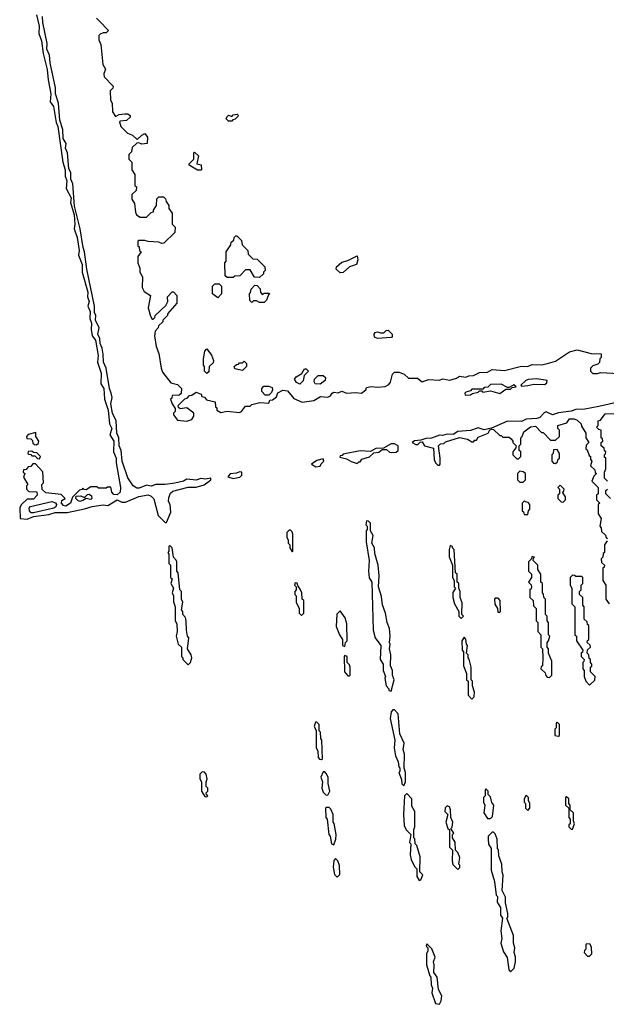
# Model space of a CAD drawing. Extents: x 2737310 to 2869991, y 870230 to 1012730.
# Tile 233 of 256: x 2783057 to 2786843, y 935490 to 941844. Entities that reach past the tile are written whole.
import ezdxf

# ---------------------------------------------------------------- set-up
doc = ezdxf.new("R2010")
doc.units = 0

msp = doc.modelspace()

# ---------------------------------------------------------------- linework, layer by layer
at = {"layer": '0CON02XD'}
for points in [[(2783165.5, 941875.5), (2783182.2, 941802.2), (2783180.6, 941755), (2783197.6, 941707.6), (2783208.5, 941625), (2783233.2, 941523.2), (2783239.4, 941455), (2783258.6, 941365), (2783254.3, 941315), (2783274.4, 941285), (2783291.7, 941181.7), (2783302.2, 941155), (2783335.7, 940925), (2783350, 940875), (2783350, 940835), (2783361.1, 940805), (2783357.1, 940755), (2783389.2, 940695), (2783384.3, 940664.3), (2783408.8, 940585), (2783412.9, 940525), (2783407.5, 940495), (2783428.1, 940438.1), (2783440.6, 940355), (2783435.8, 940325), (2783460, 940265), (2783459.2, 940215), (2783496.7, 940085), (2783494.4, 940055), (2783504.4, 940025), (2783495.8, 939995), (2783511.3, 939961.3), (2783508.6, 939915), (2783520, 939885), (2783517.5, 939845), (2783524, 939805), (2783546, 939775), (2783562.7, 939677.3), (2783558.6, 939635), (2783583.2, 939563.2), (2783580.8, 939495), (2783600, 939465), (2783604.3, 939395), (2783627.1, 939325), (2783636, 939235), (2783650.6, 939205), (2783637.5, 939165), (2783664.3, 939125), (2783662.9, 939055), (2783680, 939015), (2783679.4, 938985), (2783707.1, 938825), (2783705.4, 938794.6), (2783685, 938777.8), (2783665, 938780), (2783651.2, 938795), (2783645, 938827.5), (2783623, 938827), (2783615, 938820), (2783565, 938820), (2783555, 938830), (2783515, 938830), (2783485, 938810), (2783471.7, 938811.7), (2783465, 938820), (2783458.3, 938811.7), (2783441.7, 938808.3), (2783397, 938763), (2783385.6, 938724.4), (2783355, 938703.8), (2783339.4, 938709.4), (2783326, 938725), (2783328.8, 938741.2), (2783350, 938755), (2783325, 938780), (2783225, 938790), (2783201.7, 938811.7), (2783200, 938845), (2783210, 938855), (2783207, 938927), (2783158.3, 938978.3), (2783141.7, 938978.3), (2783128.3, 938961.7), (2783111.7, 938958.3), (2783098.3, 938941.7), (2783081.7, 938938.3), (2783080, 938925), (2783090, 938915), (2783081.7, 938891.7), (2783110, 938845), (2783100, 938835), (2783100, 938815), (2783115, 938800), (2783168.3, 938798.3), (2783170, 938775), (2783145, 938750), (2783105, 938750), (2783067, 938713), (2783056.7, 938695), (2783060, 938625), (2783105, 938620), (2783145, 938637.5), (2783245, 938650), (2783285, 938663.8), (2783363, 938663), (2783475, 938686.7), (2783525, 938703.3), (2783595, 938712.5), (2783625, 938710), (2783685, 938745.8), (2783715, 938731.2), (2783739.3, 938730.7), (2783825, 938766.7), (2783885, 938777.5), (2783905, 938770), (2783921.7, 938751.7), (2783950, 938645), (2783995, 938600), (2784005, 938600)], [(2784005, 938600), (2784032.5, 938665), (2784027.5, 938715), (2784017.5, 938735), (2784018.3, 938761.7), (2784030.7, 938789.3), (2784045, 938802.5), (2784085, 938812.5), (2784145, 938826.7), (2784195, 938827.5), (2784247, 938843), (2784280, 938865), (2784290, 938875), (2784290, 938885), (2784255, 938880), (2784225, 938883.8), (2784195, 938872), (2784135, 938880), (2784112.9, 938867.1), (2784057.1, 938852.9), (2783995, 938844.2), (2783935, 938844), (2783905, 938834), (2783875, 938840), (2783828.3, 938821.7), (2783811.7, 938821.7), (2783788.8, 938835), (2783755, 938886.7), (2783717.1, 938995), (2783712.5, 939065), (2783699.2, 939095), (2783695.8, 939145), (2783684.2, 939175), (2783679.2, 939255), (2783655.7, 939305), (2783645.7, 939365), (2783652.5, 939405), (2783647.5, 939435), (2783635.8, 939465), (2783615.8, 939595), (2783598.5, 939635), (2783595.8, 939685.8), (2783589.2, 939725), (2783576, 939755), (2783573.3, 939786.7), (2783560.8, 939815), (2783570, 939855), (2783545.6, 939905), (2783547.5, 939935), (2783539.2, 939955), (2783539.2, 939995), (2783490, 940235), (2783475.8, 940345), (2783465.8, 940375), (2783448, 940495), (2783411.2, 940641.2), (2783400, 940785), (2783387.5, 940815), (2783385.8, 940855), (2783374.1, 940884.1), (2783364.4, 940985), (2783352.9, 941015), (2783355.7, 941045), (2783338.3, 941078.3), (2783335.8, 941135), (2783315.6, 941195), (2783307.5, 941305), (2783288.6, 941365), (2783287.1, 941405), (2783253.1, 941565), (2783249.4, 941615), (2783232.9, 941655), (2783235, 941690), (2783206.6, 941826.6), (2783204.3, 941865)], [(2783553, 941853), (2783568.3, 941838.3)], [(2783568.3, 941838.3), (2783630, 941775), (2783615, 941760), (2783595, 941760), (2783575, 941750), (2783568.3, 941741.7), (2783567.5, 941715), (2783580, 941685), (2783592.5, 941555), (2783610, 941525), (2783600, 941495), (2783602.5, 941475), (2783660, 941415), (2783658.3, 941401.7), (2783640, 941385), (2783642.5, 941325), (2783652.5, 941305), (2783655, 941250), (2783675, 941220), (2783698.3, 941231.7), (2783735, 941237.5), (2783755, 941237.5), (2783770, 941225), (2783770, 941215), (2783747, 941193), (2783705, 941190), (2783700, 941185), (2783710, 941155), (2783751.7, 941111.7), (2783785, 941100), (2783815, 941070), (2783845, 941100), (2783865, 941110), (2783882.5, 941085), (2783880, 941045), (2783845, 941040), (2783825, 941050), (2783811.7, 941048.3), (2783781.7, 941018.3), (2783778.3, 940991.7), (2783760, 940975), (2783760, 940945), (2783780, 940925), (2783780, 940875), (2783800, 940845), (2783800, 940775), (2783810, 940765), (2783808.3, 940741.7), (2783780, 940715), (2783780, 940685), (2783797, 940657), (2783803, 940603), (2783810, 940585), (2783835, 940570), (2783875, 940570), (2783905, 940600), (2783920, 940605), (2783920, 940615), (2783940, 940645), (2783941.7, 940688.3), (2783955, 940700), (2783985, 940700), (2783998.3, 940688.3), (2784001.7, 940671.7), (2784020, 940645), (2784020, 940625), (2784040, 940595), (2784040, 940525), (2784060, 940505), (2784058.3, 940471.7), (2783987, 940403), (2783975, 940400), (2783955, 940407.5), (2783885, 940412.5), (2783865, 940420), (2783825, 940420), (2783820, 940415), (2783820, 940385), (2783828.3, 940378.3), (2783830, 940355), (2783840, 940345), (2783820, 940315), (2783820, 940275), (2783831.7, 940241.7), (2783832.5, 940215), (2783850, 940185), (2783847.5, 940115), (2783860.7, 940090.7), (2783900, 940065), (2783886.2, 939985), (2783901.7, 939931.7), (2783911.7, 939911.7), (2783918.3, 939911.7), (2783928.3, 939921.7), (2783930, 939935), (2783999.3, 940000.7), (2784012.5, 940025), (2784010, 940055), (2784041.7, 940088.3), (2784048.3, 940088.3), (2784070, 940065), (2784070, 940015), (2784010, 939945), (2784010, 939935), (2783980, 939905), (2783980, 939895), (2783951.7, 939868.3), (2783950, 939855), (2783930, 939835), (2783927.5, 939805), (2783936.7, 939735), (2783955, 939690), (2783970, 939595), (2783979.3, 939569.3), (2784031.7, 939501.7), (2784075, 939490), (2784100, 939465), (2784098.3, 939431.7), (2784085, 939420), (2784041.7, 939418.3), (2784038.3, 939401.7), (2784030, 939395), (2784040, 939365), (2784060, 939335), (2784060, 939315), (2784050, 939305), (2784050, 939295), (2784075, 939260), (2784135, 939252.5), (2784167.5, 939265), (2784180, 939285), (2784180, 939305), (2784135, 939340), (2784092.5, 939332.5), (2784081.7, 939341.7), (2784080, 939355), (2784121.7, 939398.3), (2784138.3, 939401.7), (2784151.7, 939418.3), (2784168.3, 939421.7), (2784195, 939440), (2784228.3, 939428.3), (2784231.7, 939411.7), (2784248.3, 939408.3), (2784261.7, 939391.7), (2784318.3, 939378.3), (2784320, 939345), (2784328.3, 939338.3), (2784330, 939325), (2784355, 939310), (2784395, 939317.5), (2784475, 939310), (2784487.5, 939315), (2784515, 939350), (2784545, 939350), (2784555, 939360), (2784607, 939373), (2784665, 939370), (2784671.7, 939388.3), (2784688.3, 939391.7), (2784715, 939410), (2784723.3, 939436.7), (2784755, 939452.5), (2784785, 939450), (2784825, 939400), (2784880, 939375), (2784955, 939386.7), (2784997, 939413), (2785045, 939407.5), (2785063, 939417), (2785072.5, 939435), (2785085, 939440), (2785113, 939437), (2785135, 939447.5), (2785165, 939433.3), (2785225, 939437.5), (2785263, 939433), (2785290, 939455), (2785295, 939470), (2785325, 939477.5), (2785365, 939472.5), (2785415, 939477.5), (2785439.3, 939490.7), (2785450, 939505), (2785463, 939557), (2785475, 939570), (2785505, 939570), (2785537, 939557), (2785565, 939530), (2785625, 939530), (2785655, 939507.5), (2785695, 939522.5), (2785765, 939517.5), (2785785, 939526.2), (2785833, 939517), (2785875, 939530), (2785895, 939543.3), (2785935, 939537.5), (2785955, 939546.7), (2785985, 939547.5), (2786023.6, 939566.4), (2786075, 939568.8), (2786105, 939586.2), (2786185, 939580), (2786295, 939608.8), (2786333, 939607), (2786365, 939620), (2786425, 939617.5), (2786455, 939622.5), (2786515, 939640), (2786605, 939700), (2786655, 939713.8), (2786745, 939690), (2786808.3, 939688.3), (2786810, 939665), (2786800, 939655), (2786798.3, 939631.7), (2786788.3, 939621.7), (2786755, 939610), (2786740, 939595), (2786740, 939575), (2786755, 939560), (2786785, 939560), (2786805, 939567.5), (2786925, 939560)], [(2784425, 941190), (2784405, 941190), (2784390, 941205), (2784395, 941220), (2784405, 941227.5), (2784425, 941220), (2784435, 941230), (2784460, 941235), (2784467, 941227), (2784465, 941220), (2784448.3, 941201.7), (2784431.7, 941198.3), (2784425, 941190)], [(2784225, 940872.5), (2784205, 940872.5), (2784150, 940905), (2784150, 940915), (2784180, 940945), (2784180, 940985), (2784185, 940990), (2784210, 940965), (2784200, 940915), (2784228.3, 940908.3), (2784230, 940875), (2784225, 940872.5)], [(2784605, 940180), (2784571.7, 940181.7), (2784545, 940230), (2784515, 940230), (2784478.3, 940191.7), (2784445, 940190), (2784435, 940180), (2784395, 940180), (2784381.7, 940191.7), (2784380, 940275), (2784390, 940285), (2784390, 940345), (2784418.3, 940391.7), (2784421.7, 940408.3), (2784438.3, 940421.7), (2784441.7, 940438.3), (2784451.7, 940448.3), (2784458.3, 940448.3), (2784488.3, 940418.3), (2784491.7, 940391.7), (2784530, 940355), (2784531.7, 940331.7), (2784561.7, 940301.7), (2784588.3, 940298.3), (2784638.3, 940248.3), (2784640, 940225), (2784630, 940215), (2784630, 940205), (2784605, 940180)], [(2785125, 940210), (2785100, 940235), (2785101.7, 940248.3), (2785135, 940280), (2785175, 940290), (2785235, 940320), (2785240, 940295), (2785230, 940265), (2785185, 940250), (2785145, 940212.5), (2785125, 940210)], [(2784335, 940050), (2784300, 940075), (2784300, 940125), (2784315, 940140), (2784345, 940140), (2784360, 940125), (2784360, 940075), (2784335, 940050)], [(2784635, 940020), (2784605, 940020), (2784585, 940030), (2784565, 940030), (2784555, 940020), (2784541.7, 940031.7), (2784540, 940075), (2784547, 940083), (2784550, 940105), (2784575, 940130), (2784588.3, 940128.3), (2784608.3, 940108.3), (2784610, 940085), (2784621.7, 940071.7), (2784635, 940080), (2784665, 940080), (2784670, 940075), (2784661.7, 940068.3), (2784650, 940035), (2784635, 940020)], [(2785365, 939787.5), (2785347.5, 939795), (2785343.3, 939815), (2785350, 939825), (2785365, 939830), (2785385, 939822.5), (2785407, 939823), (2785421.7, 939838.3), (2785435, 939840), (2785460, 939815), (2785460, 939795), (2785455, 939792.5), (2785365, 939787.5)], [(2784265, 939560), (2784250, 939575), (2784250, 939605), (2784242.5, 939615), (2784242.5, 939655), (2784252.5, 939705), (2784265, 939720), (2784295, 939680), (2784307.5, 939645), (2784305, 939630), (2784280, 939605), (2784278.3, 939571.7), (2784265, 939560)], [(2784495, 939580), (2784445, 939590), (2784440, 939605), (2784455, 939620), (2784468.3, 939621.7), (2784475, 939630), (2784495, 939630), (2784505, 939640), (2784520, 939625), (2784520, 939605), (2784495, 939580)], [(2784865, 939492.5), (2784843.3, 939503.3), (2784830, 939525), (2784840.7, 939539.3), (2784878.3, 939561.7), (2784895, 939590), (2784905, 939590), (2784920, 939575), (2784891.7, 939548.3), (2784887, 939513), (2784865, 939492.5)], [(2784995, 939492.5), (2784963.8, 939493.8), (2784957, 939507), (2784960, 939525), (2784983, 939547), (2785015, 939547.5), (2785030, 939535), (2785027.5, 939515), (2784995, 939492.5)], [(2786295, 939480), (2786335, 939482.5), (2786375, 939492.5), (2786445, 939490), (2786458.3, 939501.7), (2786460, 939515), (2786395, 939527.5), (2786338.3, 939521.7), (2786323.6, 939516.4), (2786290, 939485), (2786295, 939480)], [(2784665, 939420), (2784641.7, 939421.7), (2784620, 939445), (2784620, 939465), (2784631.7, 939478.3), (2784665, 939480), (2784685, 939470), (2784687.5, 939455), (2784681.7, 939438.3), (2784665, 939420)], [(2785931.7, 939421.7), (2785965, 939422.5), (2785978.3, 939431.7), (2786015, 939440), (2786025, 939450), (2786038.3, 939448.3), (2786045, 939440), (2786095, 939450), (2786155, 939432.5), (2786195, 939460), (2786225, 939460), (2786235, 939470), (2786260, 939475), (2786245, 939487.5), (2786215, 939470), (2786205, 939470), (2786165, 939492.5), (2786095, 939490), (2786078.3, 939471.7), (2786055, 939470), (2786045, 939460), (2785975, 939460), (2785965, 939450), (2785935, 939440), (2785930, 939435), (2785931.7, 939421.7)], [(2786995, 939393.8), (2786795, 939348), (2786705, 939330.8), (2786645, 939328.8), (2786615, 939317.5), (2786535, 939306), (2786495.8, 939294.2), (2786455, 939313.3), (2786442.3, 939307.7), (2786412.9, 939277.1), (2786395, 939270), (2786325, 939266), (2786295, 939251.2), (2786205, 939253.3), (2786101.7, 939208.3), (2786055, 939196.7), (2786015, 939210), (2785966.4, 939193.6), (2785885, 939186.7), (2785855, 939166.2), (2785815, 939168.8), (2785785, 939160), (2785765, 939162.5), (2785715, 939142.5), (2785678.3, 939141.7), (2785645, 939130), (2785603.6, 939126.4), (2785590, 939115), (2785613, 939103), (2785627, 939103), (2785641.7, 939118.3), (2785655, 939120), (2785670, 939095), (2785728.3, 939078.3), (2785732.5, 939005), (2785740, 938985), (2785755, 938970), (2785765, 938970), (2785770, 938975), (2785770, 939015), (2785760, 939095), (2785773, 939107), (2785795, 939110), (2785805, 939120), (2785895, 939147.5), (2785947, 939137), (2785975, 939120), (2785985, 939120), (2785995, 939130), (2786005, 939130), (2786015, 939150), (2786080, 939175), (2786091.7, 939198.3), (2786105, 939202.5), (2786115, 939200), (2786155, 939160), (2786165, 939160), (2786175, 939150), (2786215, 939150), (2786228.3, 939138.3), (2786240, 939125), (2786240, 939115), (2786260, 939095), (2786258.3, 939081.7), (2786240, 939055), (2786240, 939035), (2786265, 939010), (2786275, 939010), (2786290, 939025), (2786290, 939055), (2786280, 939065), (2786280, 939095), (2786290, 939105), (2786290, 939145), (2786300, 939155), (2786310, 939185), (2786353, 939217), (2786385, 939220), (2786425, 939180), (2786435, 939180), (2786481.7, 939131.7), (2786515, 939130), (2786540, 939155), (2786540, 939195), (2786530, 939205), (2786530, 939225), (2786587, 939243), (2786605, 939267.5), (2786635, 939267.5), (2786655, 939260), (2786680, 939235), (2786681.7, 939221.7), (2786710, 939175), (2786710, 939145), (2786730, 939115), (2786711.7, 939098.3), (2786710, 939075), (2786718.3, 939068.3), (2786731.7, 939031.7), (2786740, 939025), (2786740, 939005), (2786750, 938995), (2786740, 938965), (2786768.3, 938938.3), (2786771.7, 938921.7), (2786780, 938915), (2786761.7, 938898.3), (2786750, 938865), (2786790, 938825), (2786790, 938785), (2786780, 938775), (2786780, 938745), (2786800, 938725), (2786790, 938715), (2786790, 938655), (2786810, 938625), (2786800, 938575), (2786810, 938565), (2786811.7, 938541.7), (2786838.3, 938518.3), (2786841.7, 938501.7), (2786850, 938495)], [(2786850, 938865), (2786830, 938885), (2786830, 938925), (2786840, 938945), (2786840, 939015), (2786831.7, 939021.7), (2786830, 939035), (2786838.3, 939041.7), (2786840, 939055), (2786831.7, 939061.7), (2786828.3, 939078.3), (2786810, 939095), (2786810, 939115), (2786820, 939125), (2786818.3, 939138.3), (2786810, 939145), (2786810, 939195), (2786795, 939200), (2786780, 939215), (2786790, 939225), (2786790, 939255), (2786805, 939260), (2786835, 939300), (2786935, 939302.5)], [(2783165, 939100), (2783178.3, 939111.7), (2783180, 939125), (2783160, 939155), (2783160, 939180), (2783111.7, 939168.3), (2783100, 939155), (2783101.7, 939141.7), (2783128.3, 939138.3), (2783138.3, 939128.3), (2783141.7, 939111.7), (2783151.7, 939101.7), (2783165, 939100)], [(2785235, 938980), (2785245, 938990), (2785255, 938990), (2785265, 939007.5), (2785315, 939022.5), (2785341.7, 939048.3), (2785375, 939052.5), (2785395, 939070), (2785425, 939070), (2785443, 939053), (2785455, 939050), (2785487, 939053), (2785500, 939065), (2785500, 939095), (2785476.1, 939106.1), (2785455, 939106.7), (2785405, 939080), (2785355, 939076.7), (2785321.7, 939058.3), (2785255, 939061.2), (2785145, 939040), (2785138.3, 939031.7), (2785125, 939030), (2785121.7, 939021.7), (2785165, 939010), (2785195, 938992.5), (2785235, 938980)], [(2783185, 939010), (2783190, 939025), (2783168.3, 939048.3), (2783145, 939050), (2783135, 939060), (2783111.7, 939058.3), (2783110, 939045), (2783115, 939040), (2783128.3, 939038.3), (2783135, 939030), (2783155, 939030), (2783171.7, 939011.7), (2783185, 939010)], [(2786515, 938980), (2786528.3, 938991.7), (2786531.7, 939008.3), (2786540, 939015), (2786540, 939045), (2786525, 939070), (2786501.7, 939068.3), (2786500, 939045), (2786490, 939035), (2786490, 938995), (2786501.7, 938981.7), (2786515, 938980)], [(2784968.3, 938958.3), (2784995, 938962.5), (2785001.7, 938978.3), (2785020, 938995), (2785015, 939010), (2784975, 939000), (2784940, 938975), (2784968.3, 938958.3)], [(2784435, 938882.5), (2784478.3, 938891.7), (2784490, 938905), (2784490, 938925), (2784475, 938926.7), (2784455, 938917.5), (2784415, 938912.5), (2784400, 938895), (2784435, 938882.5)], [(2786305, 938860), (2786320, 938875), (2786320, 938915), (2786307, 938927), (2786285, 938930), (2786270, 938915), (2786270, 938875), (2786285, 938860), (2786305, 938860)], [(2786565, 938730), (2786580, 938745), (2786580, 938765), (2786560, 938795), (2786568.3, 938801.7), (2786570, 938815), (2786545, 938840), (2786530, 938825), (2786540, 938815), (2786540, 938785), (2786530, 938775), (2786530, 938755), (2786551.7, 938731.7), (2786565, 938730)], [(2783445, 938735.8), (2783431.3, 938741.3), (2783420, 938755), (2783421.7, 938768.3), (2783450.7, 938770.7), (2783475, 938760), (2783495, 938780), (2783505, 938782.5), (2783520.7, 938770.7), (2783523.3, 938755), (2783515, 938746.7), (2783485, 938753.3), (2783465, 938741.2), (2783445, 938735.8)], [(2786870, 938755), (2786840, 938785), (2786840, 938805), (2786850, 938815)], [(2783131.7, 938661.7), (2783120, 938675), (2783118.8, 938691.2), (2783126.7, 938703.3), (2783265, 938734), (2783287.3, 938727.3), (2783294, 938715), (2783289.4, 938700.6), (2783277.3, 938692.7), (2783145, 938662.5), (2783131.7, 938661.7)], [(2786335, 938650), (2786340, 938675), (2786350, 938685), (2786350, 938715), (2786338.3, 938728.3), (2786321.7, 938731.7), (2786315, 938740), (2786300, 938725), (2786300, 938675), (2786308.3, 938668.3), (2786311.7, 938651.7), (2786335, 938650)], [(2785455, 937510), (2785472.5, 937585), (2785462.5, 937615), (2785462.5, 937645), (2785450, 937675), (2785452.5, 937745), (2785442.5, 937785), (2785447.5, 937815), (2785442.5, 937825), (2785447.5, 937865), (2785442.5, 937915), (2785427.5, 937955), (2785417.5, 938015), (2785398.3, 938068.3), (2785391.7, 938121.7), (2785372.5, 938185), (2785376.7, 938255), (2785370, 938325), (2785348.3, 938398.3), (2785346.4, 938436.4), (2785330, 938465), (2785337.5, 938515), (2785320, 938545), (2785320, 938595), (2785308.3, 938608.3), (2785295, 938610), (2785290, 938585), (2785300, 938575), (2785300, 938555), (2785292.5, 938545), (2785292.5, 938475), (2785312.5, 938355), (2785307.5, 938285), (2785313, 938243), (2785330, 938215), (2785337.5, 937905), (2785350, 937855), (2785387.5, 937805), (2785382.5, 937715), (2785402.5, 937685), (2785402.5, 937645), (2785417.5, 937605), (2785412.5, 937595), (2785422.5, 937545), (2785440, 937525), (2785440, 937515), (2785455, 937510)], [(2784815, 938410), (2784820, 938415), (2784820, 938525), (2784815, 938540), (2784805, 938550), (2784795, 938550), (2784780, 938535), (2784780, 938505), (2784790, 938485), (2784790, 938465), (2784800, 938455), (2784800, 938435), (2784815, 938410)], [(2784145, 937680), (2784160, 937695), (2784166.7, 937725), (2784162.5, 937745), (2784140, 937785), (2784147.5, 937855), (2784140, 937865), (2784132.5, 937905), (2784131.7, 937961.7), (2784127, 937987), (2784110, 938005), (2784110, 938025), (2784100, 938035), (2784110, 938085), (2784100, 938105), (2784100, 938155), (2784090, 938165), (2784080, 938275), (2784070, 938285), (2784070, 938345), (2784067, 938357), (2784050, 938375), (2784040, 938435), (2784025, 938450), (2784020, 938445), (2784020, 938415), (2784012.5, 938405), (2784020, 938395), (2784020, 938335), (2784030, 938325), (2784030, 938245), (2784040, 938235), (2784032.5, 938205), (2784050, 938175), (2784040, 938145), (2784050, 938125), (2784048.3, 938088.3), (2784060, 938055), (2784060, 937965), (2784070, 937945), (2784072.5, 937895), (2784067.5, 937865), (2784080, 937815), (2784100, 937795), (2784100, 937735), (2784110, 937725), (2784110, 937715), (2784145, 937680)], [(2785905, 937980), (2785920, 937995), (2785910, 938005), (2785911.7, 938081.7), (2785900, 938115), (2785900, 938155), (2785890, 938175), (2785890, 938205), (2785880, 938215), (2785880, 938265), (2785870, 938275), (2785860, 938425), (2785850, 938435), (2785850, 938445), (2785835, 938450), (2785827.5, 938425), (2785828.3, 938378.3), (2785850, 938325), (2785850, 938245), (2785860, 938225), (2785860, 938185), (2785870, 938175), (2785853, 938147), (2785852.5, 938115), (2785862.5, 938075), (2785890, 938025), (2785890, 937995), (2785905, 937980)], [(2786848.3, 938481.7), (2786830, 938455), (2786830, 938405), (2786821.7, 938398.3), (2786820, 938375), (2786810, 938365), (2786811.7, 938341.7), (2786830, 938325), (2786828.3, 938311.7), (2786820, 938305), (2786820, 938225), (2786840, 938195), (2786840, 938105), (2786860, 938075)], [(2786475, 937600), (2786490, 937615), (2786490, 937705), (2786470, 937755), (2786470, 937785), (2786460, 937795), (2786460, 937825), (2786470, 937835), (2786477.5, 937865), (2786470, 937875), (2786470, 937955), (2786460, 937965), (2786460, 937995), (2786450, 938005), (2786450, 938105), (2786440, 938115), (2786437, 938137), (2786430, 938145), (2786430, 938205), (2786420, 938215), (2786420, 938265), (2786400, 938295), (2786400, 938325), (2786370, 938355), (2786371.7, 938368.3), (2786380, 938375), (2786365, 938380), (2786358.3, 938361.7), (2786340, 938345), (2786340, 938285), (2786360, 938265), (2786360, 938245), (2786340, 938215), (2786357, 938197), (2786360, 938185), (2786358.3, 938171.7), (2786350, 938165), (2786350, 938115), (2786370, 938095), (2786371.7, 938061.7), (2786390, 938045), (2786390, 937965), (2786400, 937955), (2786400, 937895), (2786420, 937875), (2786420, 937795), (2786430, 937785), (2786432.5, 937725), (2786430, 937675), (2786421.7, 937668.3), (2786420, 937655), (2786448.3, 937628.3), (2786451.7, 937611.7), (2786461.7, 937601.7), (2786475, 937600)], [(2786735, 937550), (2786768.3, 937581.7), (2786770, 937605), (2786740, 937635), (2786740, 937665), (2786748.3, 937671.7), (2786750, 937685), (2786740, 937695), (2786740, 937715), (2786731.7, 937721.7), (2786730, 937745), (2786720, 937755), (2786721.7, 937778.3), (2786740, 937795), (2786738.3, 937808.3), (2786720, 937825), (2786721.7, 937838.3), (2786730, 937845), (2786730, 937935), (2786721.7, 937941.7), (2786718.3, 937958.3), (2786700, 937975), (2786700, 938055), (2786690, 938065), (2786690, 938115), (2786670, 938135), (2786670, 938155), (2786680, 938165), (2786680, 938195), (2786690, 938205), (2786690, 938245), (2786685, 938250), (2786645, 938250), (2786638.3, 938258.3), (2786625, 938260), (2786610, 938245), (2786610, 938195), (2786620, 938175), (2786620, 938075), (2786640, 938055), (2786640, 937875), (2786650, 937865), (2786650, 937835), (2786690, 937775), (2786688.3, 937761.7), (2786680, 937755), (2786680, 937735), (2786700, 937715), (2786698.3, 937701.7), (2786690, 937695), (2786690, 937655), (2786700, 937645), (2786700, 937605), (2786710, 937575), (2786735, 937550)], [(2784875, 938000), (2784890, 938015), (2784890, 938095), (2784880, 938105), (2784877.5, 938145), (2784870, 938165), (2784851.7, 938191.7), (2784848.3, 938208.3), (2784835, 938210), (2784830, 938195), (2784840, 938185), (2784840, 938165), (2784832.5, 938155), (2784832.5, 938135), (2784840, 938125), (2784840, 938085), (2784860, 938045), (2784860, 938015), (2784875, 938000)], [(2786155, 938020), (2786160, 938025), (2786157, 938097), (2786145, 938110), (2786125, 938110), (2786120, 938105), (2786123, 938073), (2786140, 938045), (2786141.7, 938021.7), (2786155, 938020)], [(2785155, 937800), (2785160, 937825), (2785170, 937835), (2785167.5, 937945), (2785157.5, 937985), (2785125, 938030), (2785103, 938007), (2785098.3, 937928.3), (2785120, 937875), (2785140, 937845), (2785140, 937805), (2785155, 937800)], [(2785975, 937460), (2785990, 937475), (2785992.5, 937505), (2785980, 937545), (2785980, 937575), (2785970, 937585), (2785970, 937665), (2785957, 937717), (2785950, 937725), (2785950, 937745), (2785940, 937755), (2785947.5, 937805), (2785940, 937815), (2785937, 937847), (2785925, 937860), (2785910, 937835), (2785912.5, 937775), (2785920, 937765), (2785920, 937675), (2785940, 937625), (2785940, 937585), (2785950, 937575), (2785950, 937485), (2785975, 937460)], [(2785185, 937610), (2785190, 937615), (2785190, 937665), (2785185, 937680), (2785170, 937695), (2785170, 937735), (2785155, 937740), (2785150, 937735), (2785152.5, 937635), (2785175, 937610), (2785185, 937610)], [(2785535, 936900), (2785547.5, 936925), (2785547.5, 936985), (2785537.5, 937015), (2785540, 937105), (2785532.5, 937135), (2785537.5, 937175), (2785510, 937235), (2785500, 937365), (2785475, 937390), (2785465, 937390), (2785453, 937377), (2785447.5, 937335), (2785477.5, 937195), (2785472.5, 937145), (2785483, 937093), (2785500, 937055), (2785503, 937023), (2785510, 937015), (2785510, 936995), (2785502.5, 936985), (2785521.7, 936941.7), (2785523, 936913), (2785535, 936900)], [(2785005, 937070), (2785010, 937075), (2785007.5, 937195), (2785000, 937205), (2784997, 937247), (2784990, 937255), (2784990, 937295), (2784975, 937310), (2784965, 937310), (2784957.5, 937285), (2784970, 937255), (2784970, 937145), (2784980, 937125), (2784983, 937083), (2784991.7, 937071.7), (2785005, 937070)], [(2786535, 937220), (2786540, 937225), (2786540, 937295), (2786525, 937310), (2786520, 937305), (2786520, 937275), (2786510, 937265), (2786510, 937225), (2786535, 937220)], [(2784265, 936830), (2784270, 936835), (2784261.7, 936841.7), (2784260, 936855), (2784270, 936865), (2784270, 936885), (2784260, 936895), (2784260, 936925), (2784267.5, 936945), (2784260, 936975), (2784248.3, 936988.3), (2784235, 936990), (2784220, 936975), (2784220, 936945), (2784230, 936925), (2784230, 936865), (2784251.7, 936831.7), (2784265, 936830)], [(2785045, 936840), (2785057.5, 936865), (2785047.5, 936915), (2785047.5, 936955), (2785035, 936980), (2785025, 936990), (2785015, 936990), (2785000, 936955), (2785010, 936925), (2785007.5, 936885), (2785015, 936860), (2785031.7, 936841.7), (2785045, 936840)], [(2786095, 936690), (2786107, 936703), (2786117.5, 936775), (2786103, 936793), (2786095, 936830), (2786080, 936845), (2786080, 936865), (2786065, 936880), (2786060, 936875), (2786060, 936835), (2786050, 936825), (2786050, 936795), (2786057.5, 936775), (2786052.5, 936725), (2786075, 936690), (2786095, 936690)], [(2785635, 936290), (2785645, 936292.5), (2785657.5, 936325), (2785640, 936345), (2785641.7, 936441.7), (2785620, 936515), (2785610, 936525), (2785607, 936557), (2785600, 936565), (2785600, 936615), (2785607.5, 936635), (2785607.5, 936735), (2785588.3, 936768.3), (2785587.5, 936815), (2785555, 936850), (2785540, 936835), (2785533.3, 936715), (2785537.5, 936645), (2785550, 936615), (2785580, 936585), (2785572.5, 936535), (2785580, 936525), (2785577.5, 936455), (2785582.5, 936425), (2785605, 936380), (2785620, 936365), (2785620, 936315), (2785635, 936290)], [(2786335, 936740), (2786350, 936755), (2786350, 936785), (2786340, 936805), (2786340, 936825), (2786325, 936840), (2786313, 936817), (2786312.5, 936795), (2786320, 936785), (2786320, 936755), (2786335, 936740)], [(2786625, 936620), (2786637.5, 936655), (2786630, 936675), (2786630, 936725), (2786610, 936745), (2786610, 936775), (2786600, 936785), (2786600, 936815), (2786585, 936830), (2786580, 936825), (2786580, 936775), (2786600, 936755), (2786600, 936695), (2786610, 936685), (2786610, 936655), (2786601.7, 936648.3), (2786600, 936635), (2786615, 936620), (2786625, 936620)], [(2785085, 936520), (2785097.5, 936555), (2785100, 936585), (2785087, 936657), (2785080, 936665), (2785080, 936715), (2785065, 936750), (2785055, 936760), (2785035, 936760), (2785030, 936755), (2785032.5, 936695), (2785040, 936685), (2785052.5, 936585), (2785060, 936575), (2785070, 936525), (2785085, 936520)], [(2785885, 936360), (2785897.5, 936372.5), (2785897, 936387), (2785890, 936395), (2785896.4, 936436.4), (2785885, 936470), (2785870, 936485), (2785867, 936537), (2785850, 936565), (2785850, 936585), (2785857.5, 936595), (2785840, 936625), (2785847.5, 936632.5), (2785852.5, 936665), (2785840, 936695), (2785837.5, 936745), (2785830, 936765), (2785815, 936770), (2785803, 936757), (2785800, 936735), (2785820, 936715), (2785807.5, 936665), (2785820, 936625), (2785830, 936615), (2785830, 936505), (2785850, 936485), (2785847.5, 936415), (2785853, 936393), (2785885, 936360)], [(2786225, 935700), (2786247, 935723), (2786257.5, 935765), (2786256.4, 935796.4), (2786247.5, 935825), (2786252.5, 935855), (2786242.5, 935885), (2786242.5, 935935), (2786200, 936045), (2786207, 936053), (2786207.5, 936075), (2786192.5, 936145), (2786191.7, 936181.7), (2786170, 936225), (2786177, 936323), (2786170, 936345), (2786167.5, 936395), (2786148.3, 936448.3), (2786147, 936487), (2786140, 936495), (2786137.5, 936555), (2786125, 936590), (2786115, 936600), (2786105, 936600), (2786080, 936575), (2786080, 936555), (2786083, 936523), (2786100, 936495), (2786100, 936355), (2786121.7, 936281.7), (2786132.5, 936195), (2786140, 936185), (2786138.3, 936148.3), (2786160, 936115), (2786160, 936065), (2786172.5, 936045), (2786162.5, 935965), (2786167.5, 935915), (2786162.5, 935885), (2786178.3, 935828.3), (2786201.7, 935791.7), (2786213, 935713), (2786225, 935700)], [(2785105, 936310), (2785121.7, 936328.3), (2785120, 936385), (2785110, 936415), (2785095, 936430), (2785083, 936417), (2785080, 936375), (2785088.3, 936328.3), (2785105, 936310)], [(2785765, 935490), (2785777, 935513), (2785780, 935545), (2785760, 935585), (2785750, 935665), (2785730, 935695), (2785732.5, 935745), (2785727.5, 935765), (2785737.5, 935795), (2785717, 935847), (2785685, 935880), (2785680, 935865), (2785690, 935855), (2785690, 935835), (2785682.5, 935815), (2785682.5, 935745), (2785703, 935673), (2785710, 935665), (2785712.5, 935615), (2785720, 935595), (2785717.5, 935565), (2785740, 935495), (2785765, 935490)], [(2786735, 935800), (2786750, 935815), (2786747, 935857), (2786738.3, 935878.3), (2786715, 935880), (2786710, 935875), (2786710, 935845), (2786701.7, 935838.3), (2786700, 935825), (2786721.7, 935801.7), (2786735, 935800)]]:
    msp.add_lwpolyline(points, dxfattribs=at)

doc.saveas('drawing.dxf')
